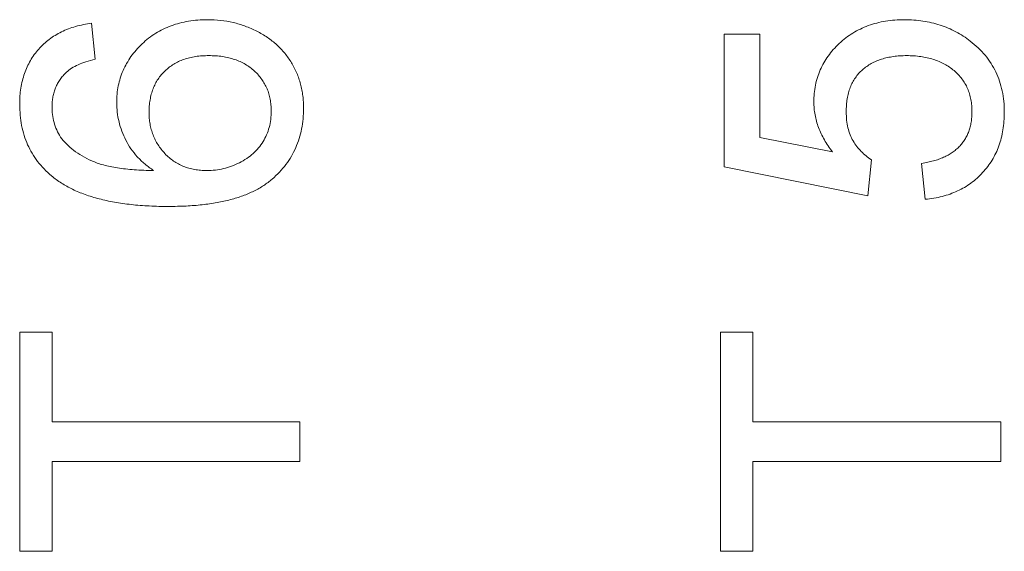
# Model space of a CAD drawing. Header units: millimetres. Extents: x 10 to 277, y 8 to 208.
# Tile 43 of 61: x 83.23 to 86.75, y 143.25 to 145.14. Entities that reach past the tile are written whole.
import ezdxf

# ---------------------------------------------------------------- set-up
doc = ezdxf.new("R2010")
doc.units = ezdxf.units.MM

msp = doc.modelspace()

# ---------------------------------------------------------------- linework, layer by layer
at = {"color": 7, "linetype": 'Continuous', "lineweight": 0}
for p, q in [((83.4897, 145.1311), (83.5026, 145.0029)), ((83.4897, 145.1311), (83.5026, 145.0029)), ((85.7462, 145.0926), (85.8744, 145.0926)), ((85.7462, 144.6182), (85.7462, 145.0926)), ((85.7462, 144.6182), (85.7462, 145.0926)), ((85.7462, 145.0926), (85.8744, 145.0926)), ((85.8744, 145.0926), (85.8744, 144.723)), ((85.8744, 145.0926), (85.8744, 144.723)), ((85.8744, 144.723), (86.1334, 144.6721)), ((85.8744, 144.723), (86.1334, 144.6721)), ((86.2718, 144.6439), (86.259, 144.5157)), ((86.2718, 144.6439), (86.259, 144.5157)), ((86.4641, 144.5029), (86.4513, 144.6311)), ((86.4641, 144.5029), (86.4513, 144.6311)), ((86.259, 144.5157), (85.7462, 144.6182)), ((86.259, 144.5157), (85.7462, 144.6182)), ((83.2333, 144.0285), (83.3487, 144.0285)), ((83.2333, 143.2465), (83.2333, 144.0285)), ((83.2333, 144.0285), (83.3487, 144.0285)), ((83.2333, 143.2465), (83.2333, 144.0285)), ((83.3487, 144.0285), (83.3487, 143.708)), ((83.3487, 144.0285), (83.3487, 143.708)), ((85.7333, 144.0285), (85.8487, 144.0285)), ((85.7333, 143.2464), (85.7333, 144.0285)), ((85.7333, 143.2464), (85.7333, 144.0285)), ((85.7333, 144.0285), (85.8487, 144.0285)), ((85.8487, 144.0285), (85.8487, 143.708)), ((85.8487, 144.0285), (85.8487, 143.708)), ((83.3487, 143.708), (84.2333, 143.708)), ((83.3487, 143.708), (84.2333, 143.708)), ((84.2333, 143.708), (84.2333, 143.567)), ((84.2333, 143.708), (84.2333, 143.567)), ((85.8487, 143.708), (86.7333, 143.708)), ((85.8487, 143.708), (86.7333, 143.708)), ((86.7333, 143.708), (86.7333, 143.567)), ((86.7333, 143.708), (86.7333, 143.567)), ((83.3487, 143.567), (83.3487, 143.2465)), ((84.2333, 143.567), (83.3487, 143.567)), ((84.2333, 143.567), (83.3487, 143.567)), ((83.3487, 143.567), (83.3487, 143.2465)), ((86.7333, 143.567), (85.8487, 143.567)), ((85.8487, 143.567), (85.8487, 143.2464)), ((85.8487, 143.567), (85.8487, 143.2464)), ((86.7333, 143.567), (85.8487, 143.567)), ((83.3487, 143.2465), (83.2333, 143.2465)), ((83.3487, 143.2465), (83.2333, 143.2465)), ((85.8487, 143.2464), (85.7333, 143.2464)), ((85.8487, 143.2464), (85.7333, 143.2464))]:
    msp.add_line(p, q, dxfattribs=at)
at = {"color": 7, "linetype": 'Continuous', "lineweight": 0, "flags": 128}
for points in [[(83.4897, 145.1311), (83.4897, 145.1311)], [(83.904, 145.1439), (83.904, 145.1439)], [(86.3904, 145.1439), (86.3904, 145.1439)], [(85.7462, 145.0926), (85.7462, 145.0926)], [(85.8744, 145.0926), (85.8744, 145.0926)], [(86.6248, 145.0674), (86.6248, 145.0674)], [(83.908, 145.0157), (83.908, 145.0157)], [(86.398, 145.0157), (86.398, 145.0157)], [(83.5026, 145.0029), (83.5026, 145.0029)], [(83.4, 144.9566), (83.4, 144.9566)], [(83.2333, 144.8424), (83.2333, 144.8424)], [(83.3487, 144.834), (83.3487, 144.834)], [(83.5795, 144.8484), (83.5795, 144.8484)], [(86.0667, 144.8504), (86.0667, 144.8504)], [(83.6949, 144.813), (83.6949, 144.813)], [(84.1308, 144.818), (84.1308, 144.818)], [(84.2462, 144.8278), (84.2462, 144.8278)], [(86.1821, 144.815), (86.1821, 144.815)], [(86.6308, 144.8144), (86.6308, 144.8144)], [(86.7462, 144.8136), (86.7462, 144.8136)], [(83.3784, 144.7248), (83.3784, 144.7248)], [(85.8744, 144.723), (85.8744, 144.723)], [(86.1334, 144.6721), (86.1334, 144.6721)], [(86.2718, 144.6439), (86.2718, 144.6439)], [(86.4513, 144.6311), (86.4513, 144.6311)], [(83.7113, 144.6055), (83.7113, 144.6055)], [(83.9014, 144.6055), (83.9014, 144.6055)], [(85.7462, 144.6182), (85.7462, 144.6182)], [(83.3469, 144.5862), (83.3469, 144.5862)], [(86.259, 144.5157), (86.259, 144.5157)], [(86.4641, 144.5029), (86.4641, 144.5029)], [(83.7652, 144.4772), (83.7652, 144.4772)], [(83.2333, 144.0285), (83.2333, 144.0285)], [(83.3487, 144.0285), (83.3487, 144.0285)], [(85.7333, 144.0285), (85.7333, 144.0285)], [(85.8487, 144.0285), (85.8487, 144.0285)], [(83.3487, 143.708), (83.3487, 143.708)], [(84.2333, 143.708), (84.2333, 143.708)], [(85.8487, 143.708), (85.8487, 143.708)], [(86.7333, 143.708), (86.7333, 143.708)], [(83.3487, 143.567), (83.3487, 143.567)], [(84.2333, 143.567), (84.2333, 143.567)], [(85.8487, 143.567), (85.8487, 143.567)], [(86.7333, 143.567), (86.7333, 143.567)], [(83.2333, 143.2465), (83.2333, 143.2465)], [(83.3487, 143.2465), (83.3487, 143.2465)], [(85.7333, 143.2464), (85.7333, 143.2464)], [(85.8487, 143.2464), (85.8487, 143.2464)]]:
    msp.add_lwpolyline(points, dxfattribs=at)
at = {"color": 7, "linetype": 'Continuous', "lineweight": 0}
for points, knots in [([(83.2333, 144.8424), (83.2335, 144.8522), (83.2338, 144.8714), (83.2371, 144.8994), (83.2425, 144.9262), (83.2499, 144.9516), (83.2596, 144.9755), (83.2712, 144.9983), (83.2851, 145.0196), (83.3012, 145.0394), (83.3189, 145.0577), (83.3385, 145.074), (83.3598, 145.0884), (83.3826, 145.1009), (83.4071, 145.1115), (83.4331, 145.1202), (83.4608, 145.1268), (83.48, 145.1296), (83.4897, 145.1311)], [0, 0, 0, 0, 0.068499, 0.134572, 0.198208, 0.259784, 0.319951, 0.379508, 0.438814, 0.498497, 0.558182, 0.617438, 0.677522, 0.737959, 0.80033, 0.86409, 0.930622, 1, 1, 1, 1]), ([(83.2333, 144.8424), (83.2335, 144.8522), (83.2338, 144.8714), (83.2371, 144.8994), (83.2425, 144.9262), (83.2499, 144.9516), (83.2596, 144.9755), (83.2712, 144.9983), (83.2851, 145.0196), (83.3012, 145.0394), (83.3189, 145.0577), (83.3385, 145.074), (83.3598, 145.0884), (83.3826, 145.1009), (83.4071, 145.1115), (83.4331, 145.1202), (83.4608, 145.1268), (83.48, 145.1296), (83.4897, 145.1311)], [0, 0, 0, 0, 0.068499, 0.134572, 0.198208, 0.259784, 0.319951, 0.379508, 0.438814, 0.498497, 0.558182, 0.617438, 0.677522, 0.737959, 0.80033, 0.86409, 0.930622, 1, 1, 1, 1]), ([(83.5795, 144.8484), (83.5798, 144.8585), (83.5803, 144.8783), (83.5845, 144.9075), (83.5919, 144.9354), (83.6015, 144.9625), (83.6147, 144.988), (83.63, 145.0127), (83.6487, 145.0359), (83.6697, 145.058), (83.6931, 145.0782), (83.7184, 145.0958), (83.7452, 145.1108), (83.7738, 145.1228), (83.8041, 145.1323), (83.8359, 145.139), (83.8695, 145.1431), (83.8923, 145.1436), (83.904, 145.1439)], [0, 0, 0, 0, 0.061349, 0.121206, 0.179868, 0.238159, 0.296261, 0.355201, 0.415688, 0.478393, 0.54154, 0.604329, 0.66651, 0.72949, 0.79371, 0.860138, 0.928447, 1, 1, 1, 1]), ([(83.5795, 144.8484), (83.5798, 144.8585), (83.5803, 144.8783), (83.5845, 144.9075), (83.5919, 144.9354), (83.6015, 144.9625), (83.6147, 144.988), (83.63, 145.0127), (83.6487, 145.0359), (83.6697, 145.058), (83.6931, 145.0782), (83.7184, 145.0958), (83.7452, 145.1108), (83.7738, 145.1228), (83.8041, 145.1323), (83.8359, 145.139), (83.8695, 145.1431), (83.8923, 145.1436), (83.904, 145.1439)], [0, 0, 0, 0, 0.061349, 0.121206, 0.179868, 0.238159, 0.296261, 0.355201, 0.415688, 0.478393, 0.54154, 0.604329, 0.66651, 0.72949, 0.79371, 0.860138, 0.928447, 1, 1, 1, 1]), ([(83.904, 145.1439), (83.9195, 145.1434), (83.95, 145.1424), (83.995, 145.1346), (84.0382, 145.1218), (84.0725, 145.1066), (84.0988, 145.0926), (84.1171, 145.0807), (84.1344, 145.068), (84.1508, 145.0547), (84.1656, 145.0399), (84.1794, 145.0244), (84.1919, 145.0077), (84.2033, 144.9904), (84.2133, 144.9721), (84.2221, 144.9534), (84.2296, 144.934), (84.2355, 144.9139), (84.2404, 144.8933), (84.2438, 144.872), (84.2459, 144.8501), (84.2461, 144.8353), (84.2462, 144.8278)], [0, 0, 0, 0, 0.088898, 0.175817, 0.261641, 0.348017, 0.390826, 0.43282, 0.473781, 0.514171, 0.554111, 0.594125, 0.633624, 0.673588, 0.713483, 0.753362, 0.792893, 0.833008, 0.873644, 0.914893, 0.956951, 1, 1, 1, 1]), ([(83.904, 145.1439), (83.9195, 145.1434), (83.95, 145.1424), (83.995, 145.1346), (84.0382, 145.1218), (84.0725, 145.1066), (84.0988, 145.0926), (84.1171, 145.0807), (84.1344, 145.068), (84.1508, 145.0547), (84.1656, 145.0399), (84.1794, 145.0244), (84.1919, 145.0077), (84.2033, 144.9904), (84.2133, 144.9721), (84.2221, 144.9534), (84.2296, 144.934), (84.2355, 144.9139), (84.2404, 144.8933), (84.2438, 144.872), (84.2459, 144.8501), (84.2461, 144.8353), (84.2462, 144.8278)], [0, 0, 0, 0, 0.088898, 0.175817, 0.261641, 0.348017, 0.390826, 0.43282, 0.473781, 0.514171, 0.554111, 0.594125, 0.633624, 0.673588, 0.713483, 0.753362, 0.792893, 0.833008, 0.873644, 0.914893, 0.956951, 1, 1, 1, 1]), ([(86.0667, 144.8504), (86.0669, 144.8605), (86.0675, 144.8804), (86.0717, 144.9097), (86.079, 144.9377), (86.0888, 144.9647), (86.1018, 144.9901), (86.1172, 145.0146), (86.1359, 145.0377), (86.1569, 145.0594), (86.1804, 145.0791), (86.2055, 145.0967), (86.2325, 145.1111), (86.2609, 145.1232), (86.2911, 145.1324), (86.3227, 145.1393), (86.356, 145.143), (86.3788, 145.1436), (86.3904, 145.1439)], [0, 0, 0, 0, 0.06199, 0.122074, 0.181354, 0.23948, 0.297801, 0.356617, 0.417012, 0.479364, 0.542216, 0.605008, 0.66703, 0.730247, 0.794197, 0.860474, 0.928586, 1, 1, 1, 1]), ([(86.0667, 144.8504), (86.0669, 144.8605), (86.0675, 144.8804), (86.0717, 144.9097), (86.079, 144.9377), (86.0888, 144.9647), (86.1018, 144.9901), (86.1172, 145.0146), (86.1359, 145.0377), (86.1569, 145.0594), (86.1804, 145.0791), (86.2055, 145.0967), (86.2325, 145.1111), (86.2609, 145.1232), (86.2911, 145.1324), (86.3227, 145.1393), (86.356, 145.143), (86.3788, 145.1436), (86.3904, 145.1439)], [0, 0, 0, 0, 0.06199, 0.122074, 0.181354, 0.23948, 0.297801, 0.356617, 0.417012, 0.479364, 0.542216, 0.605008, 0.66703, 0.730247, 0.794197, 0.860474, 0.928586, 1, 1, 1, 1]), ([(86.3904, 145.1439), (86.4015, 145.1437), (86.4234, 145.1432), (86.4557, 145.1395), (86.4868, 145.1335), (86.5168, 145.1254), (86.5456, 145.1144), (86.5732, 145.1012), (86.6, 145.0858), (86.6165, 145.0735), (86.6248, 145.0674)], [0, 0, 0, 0, 0.132462, 0.26165, 0.387547, 0.510782, 0.632675, 0.75466, 0.876523, 1, 1, 1, 1]), ([(86.3904, 145.1439), (86.4015, 145.1437), (86.4234, 145.1432), (86.4557, 145.1395), (86.4868, 145.1335), (86.5168, 145.1254), (86.5456, 145.1144), (86.5732, 145.1012), (86.6, 145.0858), (86.6165, 145.0735), (86.6248, 145.0674)], [0, 0, 0, 0, 0.132462, 0.26165, 0.387547, 0.510782, 0.632675, 0.75466, 0.876523, 1, 1, 1, 1]), ([(86.6248, 145.0674), (86.6344, 145.0595), (86.6535, 145.0441), (86.6783, 145.0173), (86.6992, 144.9885), (86.7166, 144.9577), (86.73, 144.9246), (86.7392, 144.8894), (86.7453, 144.8522), (86.7459, 144.8266), (86.7462, 144.8136)], [0, 0, 0, 0, 0.127883, 0.25156, 0.372765, 0.493075, 0.613619, 0.737828, 0.86619, 1, 1, 1, 1]), ([(86.6248, 145.0674), (86.6344, 145.0595), (86.6535, 145.0441), (86.6783, 145.0173), (86.6992, 144.9885), (86.7166, 144.9577), (86.73, 144.9246), (86.7392, 144.8894), (86.7453, 144.8522), (86.7459, 144.8266), (86.7462, 144.8136)], [0, 0, 0, 0, 0.127883, 0.25156, 0.372765, 0.493075, 0.613619, 0.737828, 0.86619, 1, 1, 1, 1]), ([(83.908, 145.0157), (83.9, 145.0156), (83.8843, 145.0153), (83.8614, 145.0126), (83.8398, 145.0086), (83.8195, 145.0024), (83.8005, 144.995), (83.7829, 144.9853), (83.7665, 144.9743), (83.7516, 144.9615), (83.7381, 144.9474), (83.7267, 144.9317), (83.7167, 144.9151), (83.7087, 144.897), (83.7025, 144.8778), (83.6982, 144.8572), (83.6952, 144.8355), (83.695, 144.8206), (83.6949, 144.813)], [0, 0, 0, 0, 0.07222, 0.141235, 0.207413, 0.270211, 0.331755, 0.391233, 0.450124, 0.509429, 0.568148, 0.625773, 0.683748, 0.742439, 0.803119, 0.865882, 0.931387, 1, 1, 1, 1]), ([(83.908, 145.0157), (83.9, 145.0156), (83.8843, 145.0153), (83.8614, 145.0126), (83.8398, 145.0086), (83.8195, 145.0024), (83.8005, 144.995), (83.7829, 144.9853), (83.7665, 144.9743), (83.7516, 144.9615), (83.7381, 144.9474), (83.7267, 144.9317), (83.7167, 144.9151), (83.7087, 144.897), (83.7025, 144.8778), (83.6982, 144.8572), (83.6952, 144.8355), (83.695, 144.8206), (83.6949, 144.813)], [0, 0, 0, 0, 0.07222, 0.141235, 0.207413, 0.270211, 0.331755, 0.391233, 0.450124, 0.509429, 0.568148, 0.625773, 0.683748, 0.742439, 0.803119, 0.865882, 0.931387, 1, 1, 1, 1]), ([(84.1308, 144.818), (84.1306, 144.8252), (84.1302, 144.8391), (84.1273, 144.8596), (84.1228, 144.8791), (84.1161, 144.8975), (84.1076, 144.9149), (84.0973, 144.9313), (84.0851, 144.9467), (84.0711, 144.9609), (84.0554, 144.9738), (84.0383, 144.9849), (84.02, 144.9948), (84, 145.0022), (83.9789, 145.0083), (83.9565, 145.0127), (83.9327, 145.0153), (83.9164, 145.0156), (83.908, 145.0157)], [0, 0, 0, 0, 0.063965, 0.124854, 0.184383, 0.242748, 0.2999, 0.357059, 0.415719, 0.475258, 0.535508, 0.596291, 0.657728, 0.721052, 0.786261, 0.853834, 0.925318, 1, 1, 1, 1]), ([(84.1308, 144.818), (84.1306, 144.8252), (84.1302, 144.8391), (84.1273, 144.8596), (84.1228, 144.8791), (84.1161, 144.8975), (84.1076, 144.9149), (84.0973, 144.9313), (84.0851, 144.9467), (84.0711, 144.9609), (84.0554, 144.9738), (84.0383, 144.9849), (84.02, 144.9948), (84, 145.0022), (83.9789, 145.0083), (83.9565, 145.0127), (83.9327, 145.0153), (83.9164, 145.0156), (83.908, 145.0157)], [0, 0, 0, 0, 0.063965, 0.124854, 0.184383, 0.242748, 0.2999, 0.357059, 0.415719, 0.475258, 0.535508, 0.596291, 0.657728, 0.721052, 0.786261, 0.853834, 0.925318, 1, 1, 1, 1]), ([(86.398, 145.0157), (86.3898, 145.0155), (86.374, 145.0152), (86.3509, 145.0128), (86.3291, 145.0088), (86.3085, 145.0035), (86.2894, 144.9962), (86.2714, 144.9876), (86.2551, 144.9771), (86.2397, 144.9653), (86.226, 144.9519), (86.2144, 144.9367), (86.2042, 144.9202), (86.196, 144.9021), (86.1899, 144.8824), (86.1852, 144.8613), (86.1827, 144.8386), (86.1823, 144.823), (86.1821, 144.815)], [0, 0, 0, 0, 0.072866, 0.141887, 0.207453, 0.270438, 0.331641, 0.390108, 0.448069, 0.505503, 0.562488, 0.619084, 0.676416, 0.735452, 0.796241, 0.860406, 0.928305, 1, 1, 1, 1]), ([(86.398, 145.0157), (86.3898, 145.0155), (86.374, 145.0152), (86.3509, 145.0128), (86.3291, 145.0088), (86.3085, 145.0035), (86.2894, 144.9962), (86.2714, 144.9876), (86.2551, 144.9771), (86.2397, 144.9653), (86.226, 144.9519), (86.2144, 144.9367), (86.2042, 144.9202), (86.196, 144.9021), (86.1899, 144.8824), (86.1852, 144.8613), (86.1827, 144.8386), (86.1823, 144.823), (86.1821, 144.815)], [0, 0, 0, 0, 0.072866, 0.141887, 0.207453, 0.270438, 0.331641, 0.390108, 0.448069, 0.505503, 0.562488, 0.619084, 0.676416, 0.735452, 0.796241, 0.860406, 0.928305, 1, 1, 1, 1]), ([(86.6308, 144.8144), (86.6306, 144.822), (86.6302, 144.8369), (86.6272, 144.8586), (86.6221, 144.879), (86.6154, 144.8983), (86.6063, 144.9163), (86.5951, 144.9328), (86.5823, 144.9484), (86.5672, 144.9623), (86.5507, 144.9749), (86.5326, 144.9858), (86.5134, 144.995), (86.4928, 145.0027), (86.4709, 145.0084), (86.4477, 145.0126), (86.4233, 145.0153), (86.4066, 145.0156), (86.398, 145.0157)], [0, 0, 0, 0, 0.065797, 0.128669, 0.188664, 0.247388, 0.304893, 0.361826, 0.419559, 0.478715, 0.538798, 0.598824, 0.660206, 0.722969, 0.788006, 0.855413, 0.926158, 1, 1, 1, 1]), ([(86.6308, 144.8144), (86.6306, 144.822), (86.6302, 144.8369), (86.6272, 144.8586), (86.6221, 144.879), (86.6154, 144.8983), (86.6063, 144.9163), (86.5951, 144.9328), (86.5823, 144.9484), (86.5672, 144.9623), (86.5507, 144.9749), (86.5326, 144.9858), (86.5134, 144.995), (86.4928, 145.0027), (86.4709, 145.0084), (86.4477, 145.0126), (86.4233, 145.0153), (86.4066, 145.0156), (86.398, 145.0157)], [0, 0, 0, 0, 0.065797, 0.128669, 0.188664, 0.247388, 0.304893, 0.361826, 0.419559, 0.478715, 0.538798, 0.598824, 0.660206, 0.722969, 0.788006, 0.855413, 0.926158, 1, 1, 1, 1]), ([(83.5026, 145.0029), (83.4915, 145.0001), (83.4708, 144.9949), (83.4426, 144.984), (83.4188, 144.972), (83.406, 144.9615), (83.4, 144.9566)], [0, 0, 0, 0, 0.299802, 0.564331, 0.796204, 1, 1, 1, 1]), ([(83.5026, 145.0029), (83.4915, 145.0001), (83.4708, 144.9949), (83.4426, 144.984), (83.4188, 144.972), (83.406, 144.9615), (83.4, 144.9566)], [0, 0, 0, 0, 0.299802, 0.564331, 0.796204, 1, 1, 1, 1]), ([(83.4, 144.9566), (83.3959, 144.9524), (83.3879, 144.9442), (83.3774, 144.9306), (83.3685, 144.9163), (83.3613, 144.9013), (83.3556, 144.8855), (83.3516, 144.869), (83.3492, 144.8517), (83.3489, 144.84), (83.3487, 144.834)], [0, 0, 0, 0, 0.128545, 0.252818, 0.375212, 0.497113, 0.618546, 0.742222, 0.869458, 1, 1, 1, 1]), ([(83.4, 144.9566), (83.3959, 144.9524), (83.3879, 144.9442), (83.3774, 144.9306), (83.3685, 144.9163), (83.3613, 144.9013), (83.3556, 144.8855), (83.3516, 144.869), (83.3492, 144.8517), (83.3489, 144.84), (83.3487, 144.834)], [0, 0, 0, 0, 0.128545, 0.252818, 0.375212, 0.497113, 0.618546, 0.742222, 0.869458, 1, 1, 1, 1]), ([(83.3469, 144.5862), (83.3378, 144.5943), (83.3199, 144.6102), (83.2968, 144.6374), (83.277, 144.6665), (83.2611, 144.6977), (83.2486, 144.731), (83.2396, 144.7663), (83.2344, 144.8037), (83.2337, 144.8293), (83.2333, 144.8424)], [0, 0, 0, 0, 0.125625, 0.247619, 0.368528, 0.488104, 0.609878, 0.735382, 0.864448, 1, 1, 1, 1]), ([(83.3469, 144.5862), (83.3378, 144.5943), (83.3199, 144.6102), (83.2968, 144.6374), (83.277, 144.6665), (83.2611, 144.6977), (83.2486, 144.731), (83.2396, 144.7663), (83.2344, 144.8037), (83.2337, 144.8293), (83.2333, 144.8424)], [0, 0, 0, 0, 0.125625, 0.247619, 0.368528, 0.488104, 0.609878, 0.735382, 0.864448, 1, 1, 1, 1]), ([(83.3487, 144.834), (83.349, 144.8244), (83.3496, 144.8053), (83.3557, 144.7773), (83.3646, 144.7502), (83.3738, 144.7333), (83.3784, 144.7248)], [0, 0, 0, 0, 0.252584, 0.499095, 0.747119, 1, 1, 1, 1]), ([(83.3487, 144.834), (83.349, 144.8244), (83.3496, 144.8053), (83.3557, 144.7773), (83.3646, 144.7502), (83.3738, 144.7333), (83.3784, 144.7248)], [0, 0, 0, 0, 0.252584, 0.499095, 0.747119, 1, 1, 1, 1]), ([(83.7113, 144.6055), (83.7007, 144.613), (83.6799, 144.6278), (83.6527, 144.6539), (83.6297, 144.6824), (83.6114, 144.7134), (83.5971, 144.7459), (83.5872, 144.7794), (83.5805, 144.8137), (83.5798, 144.8368), (83.5795, 144.8484)], [0, 0, 0, 0, 0.1355, 0.26525, 0.390809, 0.51546, 0.638366, 0.7595, 0.878893, 1, 1, 1, 1]), ([(83.7113, 144.6055), (83.7007, 144.613), (83.6799, 144.6278), (83.6527, 144.6539), (83.6297, 144.6824), (83.6114, 144.7134), (83.5971, 144.7459), (83.5872, 144.7794), (83.5805, 144.8137), (83.5798, 144.8368), (83.5795, 144.8484)], [0, 0, 0, 0, 0.1355, 0.26525, 0.390809, 0.51546, 0.638366, 0.7595, 0.878893, 1, 1, 1, 1]), ([(86.1334, 144.6721), (86.1281, 144.6792), (86.1176, 144.6931), (86.104, 144.7148), (86.0925, 144.7367), (86.0831, 144.7589), (86.0757, 144.7814), (86.0706, 144.8042), (86.0672, 144.8272), (86.0668, 144.8427), (86.0667, 144.8504)], [0, 0, 0, 0, 0.1367294, 0.2685149, 0.3955294, 0.52, 0.6404965, 0.7612361, 0.8801067, 1, 1, 1, 1]), ([(86.1334, 144.6721), (86.1281, 144.6792), (86.1176, 144.6931), (86.104, 144.7148), (86.0925, 144.7367), (86.0831, 144.7589), (86.0757, 144.7814), (86.0706, 144.8042), (86.0672, 144.8272), (86.0668, 144.8427), (86.0667, 144.8504)], [0, 0, 0, 0, 0.1367294, 0.2685149, 0.3955294, 0.52, 0.6404965, 0.7612361, 0.8801067, 1, 1, 1, 1]), ([(83.6949, 144.813), (83.695, 144.8059), (83.6952, 144.7919), (83.6982, 144.7714), (83.7025, 144.7517), (83.7088, 144.7328), (83.7168, 144.7146), (83.7267, 144.6974), (83.7382, 144.681), (83.7515, 144.6656), (83.7662, 144.6513), (83.7823, 144.639), (83.7995, 144.6288), (83.8176, 144.6201), (83.837, 144.6134), (83.8575, 144.6089), (83.8791, 144.606), (83.8939, 144.6057), (83.9014, 144.6055)], [0, 0, 0, 0, 0.064802, 0.127699, 0.189058, 0.249525, 0.309692, 0.37016, 0.430667, 0.493483, 0.556133, 0.617592, 0.678149, 0.739084, 0.801099, 0.864976, 0.9309, 1, 1, 1, 1]), ([(83.6949, 144.813), (83.695, 144.8059), (83.6952, 144.7919), (83.6982, 144.7714), (83.7025, 144.7517), (83.7088, 144.7328), (83.7168, 144.7146), (83.7267, 144.6974), (83.7382, 144.681), (83.7515, 144.6656), (83.7662, 144.6513), (83.7823, 144.639), (83.7995, 144.6288), (83.8176, 144.6201), (83.837, 144.6134), (83.8575, 144.6089), (83.8791, 144.606), (83.8939, 144.6057), (83.9014, 144.6055)], [0, 0, 0, 0, 0.064802, 0.127699, 0.189058, 0.249525, 0.309692, 0.37016, 0.430667, 0.493483, 0.556133, 0.617592, 0.678149, 0.739084, 0.801099, 0.864976, 0.9309, 1, 1, 1, 1]), ([(84.2462, 144.8278), (84.2458, 144.8152), (84.2451, 144.7904), (84.2398, 144.7541), (84.231, 144.7197), (84.2187, 144.687), (84.2031, 144.6559), (84.1836, 144.6269), (84.1607, 144.5996), (84.1343, 144.5741), (84.1038, 144.551), (84.0686, 144.5313), (84.029, 144.5144), (83.985, 144.5007), (83.9363, 144.4903), (83.8832, 144.4827), (83.8257, 144.4781), (83.7858, 144.4776), (83.7652, 144.4772)], [0, 0, 0, 0, 0.056157, 0.110133, 0.162537, 0.213912, 0.265146, 0.31651, 0.369179, 0.423123, 0.479276, 0.538691, 0.601978, 0.670125, 0.74365, 0.82281, 0.908261, 1, 1, 1, 1]), ([(84.2462, 144.8278), (84.2458, 144.8152), (84.2451, 144.7904), (84.2398, 144.7541), (84.231, 144.7197), (84.2187, 144.687), (84.2031, 144.6559), (84.1836, 144.6269), (84.1607, 144.5996), (84.1343, 144.5741), (84.1038, 144.551), (84.0686, 144.5313), (84.029, 144.5144), (83.985, 144.5007), (83.9363, 144.4903), (83.8832, 144.4827), (83.8257, 144.4781), (83.7858, 144.4776), (83.7652, 144.4772)], [0, 0, 0, 0, 0.056157, 0.110133, 0.162537, 0.213912, 0.265146, 0.31651, 0.369179, 0.423123, 0.479276, 0.538691, 0.601978, 0.670125, 0.74365, 0.82281, 0.908261, 1, 1, 1, 1]), ([(83.9014, 144.6055), (83.9114, 144.6058), (83.9314, 144.6065), (83.9609, 144.6119), (83.9897, 144.6208), (84.0175, 144.6329), (84.0434, 144.648), (84.0665, 144.6656), (84.0862, 144.6858), (84.1023, 144.7085), (84.1149, 144.7333), (84.1243, 144.7598), (84.1298, 144.7883), (84.1304, 144.808), (84.1308, 144.818)], [0, 0, 0, 0, 0.086198, 0.171264, 0.257086, 0.344685, 0.431064, 0.513673, 0.593587, 0.672539, 0.75181, 0.831453, 0.913802, 1, 1, 1, 1]), ([(83.9014, 144.6055), (83.9114, 144.6058), (83.9314, 144.6065), (83.9609, 144.6119), (83.9897, 144.6208), (84.0175, 144.6329), (84.0434, 144.648), (84.0665, 144.6656), (84.0862, 144.6858), (84.1023, 144.7085), (84.1149, 144.7333), (84.1243, 144.7598), (84.1298, 144.7883), (84.1304, 144.808), (84.1308, 144.818)], [0, 0, 0, 0, 0.086198, 0.171264, 0.257086, 0.344685, 0.431064, 0.513673, 0.593587, 0.672539, 0.75181, 0.831453, 0.913802, 1, 1, 1, 1]), ([(86.1821, 144.815), (86.1823, 144.805), (86.1829, 144.7859), (86.1876, 144.7584), (86.1953, 144.7334), (86.2063, 144.7111), (86.2199, 144.6912), (86.2354, 144.6734), (86.2525, 144.6572), (86.2653, 144.6483), (86.2718, 144.6439)], [0, 0, 0, 0, 0.1478292, 0.2835029, 0.4122845, 0.5336865, 0.6521174, 0.7687107, 0.8836764, 1, 1, 1, 1]), ([(86.1821, 144.815), (86.1823, 144.805), (86.1829, 144.7859), (86.1876, 144.7584), (86.1953, 144.7334), (86.2063, 144.7111), (86.2199, 144.6912), (86.2354, 144.6734), (86.2525, 144.6572), (86.2653, 144.6483), (86.2718, 144.6439)], [0, 0, 0, 0, 0.1478292, 0.2835029, 0.4122845, 0.5336865, 0.6521174, 0.7687107, 0.8836764, 1, 1, 1, 1]), ([(86.4513, 144.6311), (86.4585, 144.6323), (86.4726, 144.6348), (86.4929, 144.6395), (86.5118, 144.6456), (86.5294, 144.6525), (86.5456, 144.6606), (86.5605, 144.6695), (86.5737, 144.6799), (86.5858, 144.6909), (86.5965, 144.7029), (86.6056, 144.7161), (86.6134, 144.7302), (86.6199, 144.7452), (86.6246, 144.7612), (86.6283, 144.7781), (86.6302, 144.796), (86.6306, 144.8081), (86.6308, 144.8144)], [0, 0, 0, 0, 0.077361, 0.15048, 0.219977, 0.286681, 0.349678, 0.41068, 0.469427, 0.526756, 0.583142, 0.638824, 0.695263, 0.752696, 0.810849, 0.871356, 0.934436, 1, 1, 1, 1]), ([(86.4513, 144.6311), (86.4585, 144.6323), (86.4726, 144.6348), (86.4929, 144.6395), (86.5118, 144.6456), (86.5294, 144.6525), (86.5456, 144.6606), (86.5605, 144.6695), (86.5737, 144.6799), (86.5858, 144.6909), (86.5965, 144.7029), (86.6056, 144.7161), (86.6134, 144.7302), (86.6199, 144.7452), (86.6246, 144.7612), (86.6283, 144.7781), (86.6302, 144.796), (86.6306, 144.8081), (86.6308, 144.8144)], [0, 0, 0, 0, 0.077361, 0.15048, 0.219977, 0.286681, 0.349678, 0.41068, 0.469427, 0.526756, 0.583142, 0.638824, 0.695263, 0.752696, 0.810849, 0.871356, 0.934436, 1, 1, 1, 1]), ([(86.7462, 144.8136), (86.7459, 144.8028), (86.7455, 144.7817), (86.7418, 144.7509), (86.7359, 144.7216), (86.7275, 144.6937), (86.7164, 144.6675), (86.7031, 144.6426), (86.6872, 144.6194), (86.6692, 144.5977), (86.6491, 144.5781), (86.6275, 144.5604), (86.6041, 144.5451), (86.5791, 144.532), (86.5526, 144.5212), (86.5245, 144.5128), (86.4949, 144.5063), (86.4745, 144.504), (86.4641, 144.5029)], [0, 0, 0, 0, 0.069307, 0.135579, 0.199697, 0.261751, 0.32287, 0.382918, 0.443292, 0.503769, 0.564001, 0.62393, 0.683588, 0.743814, 0.805166, 0.867631, 0.932769, 1, 1, 1, 1]), ([(86.7462, 144.8136), (86.7459, 144.8028), (86.7455, 144.7817), (86.7418, 144.7509), (86.7359, 144.7216), (86.7275, 144.6937), (86.7164, 144.6675), (86.7031, 144.6426), (86.6872, 144.6194), (86.6692, 144.5977), (86.6491, 144.5781), (86.6275, 144.5604), (86.6041, 144.5451), (86.5791, 144.532), (86.5526, 144.5212), (86.5245, 144.5128), (86.4949, 144.5063), (86.4745, 144.504), (86.4641, 144.5029)], [0, 0, 0, 0, 0.069307, 0.135579, 0.199697, 0.261751, 0.32287, 0.382918, 0.443292, 0.503769, 0.564001, 0.62393, 0.683588, 0.743814, 0.805166, 0.867631, 0.932769, 1, 1, 1, 1]), ([(83.3784, 144.7248), (83.3853, 144.7165), (83.3995, 144.6993), (83.4257, 144.677), (83.4562, 144.6569), (83.4847, 144.6421), (83.5104, 144.6318), (83.5324, 144.625), (83.5566, 144.6193), (83.5831, 144.6145), (83.6119, 144.6108), (83.6429, 144.6077), (83.6764, 144.606), (83.6994, 144.6057), (83.7113, 144.6055)], [0, 0, 0, 0, 0.0886042, 0.1818833, 0.2803175, 0.3865451, 0.444136, 0.5064798, 0.5744186, 0.6476741, 0.7264404, 0.8114681, 0.9027849, 1, 1, 1, 1]), ([(83.3784, 144.7248), (83.3853, 144.7165), (83.3995, 144.6993), (83.4257, 144.677), (83.4562, 144.6569), (83.4847, 144.6421), (83.5104, 144.6318), (83.5324, 144.625), (83.5566, 144.6193), (83.5831, 144.6145), (83.6119, 144.6108), (83.6429, 144.6077), (83.6764, 144.606), (83.6994, 144.6057), (83.7113, 144.6055)], [0, 0, 0, 0, 0.0886042, 0.1818833, 0.2803175, 0.3865451, 0.444136, 0.5064798, 0.5744186, 0.6476741, 0.7264404, 0.8114681, 0.9027849, 1, 1, 1, 1]), ([(83.7652, 144.4772), (83.7534, 144.4773), (83.7303, 144.4774), (83.6961, 144.479), (83.6632, 144.4808), (83.6315, 144.4839), (83.601, 144.4876), (83.5719, 144.4925), (83.5438, 144.4978), (83.5171, 144.5042), (83.4915, 144.5114), (83.4672, 144.5197), (83.444, 144.5284), (83.4222, 144.5383), (83.4014, 144.5488), (83.3821, 144.5605), (83.3638, 144.5727), (83.3525, 144.5817), (83.3469, 144.5862)], [0, 0, 0, 0, 0.080034, 0.157854, 0.232564, 0.304731, 0.374384, 0.441663, 0.506048, 0.568692, 0.628715, 0.687238, 0.743227, 0.797567, 0.850239, 0.901629, 0.951067, 1, 1, 1, 1]), ([(83.7652, 144.4772), (83.7534, 144.4773), (83.7303, 144.4774), (83.6961, 144.479), (83.6632, 144.4808), (83.6315, 144.4839), (83.601, 144.4876), (83.5719, 144.4925), (83.5438, 144.4978), (83.5171, 144.5042), (83.4915, 144.5114), (83.4672, 144.5197), (83.444, 144.5284), (83.4222, 144.5383), (83.4014, 144.5488), (83.3821, 144.5605), (83.3638, 144.5727), (83.3525, 144.5817), (83.3469, 144.5862)], [0, 0, 0, 0, 0.080034, 0.157854, 0.232564, 0.304731, 0.374384, 0.441663, 0.506048, 0.568692, 0.628715, 0.687238, 0.743227, 0.797567, 0.850239, 0.901629, 0.951067, 1, 1, 1, 1])]:
    msp.add_open_spline(points, degree=3, knots=knots, dxfattribs=at)

doc.saveas('drawing.dxf')
